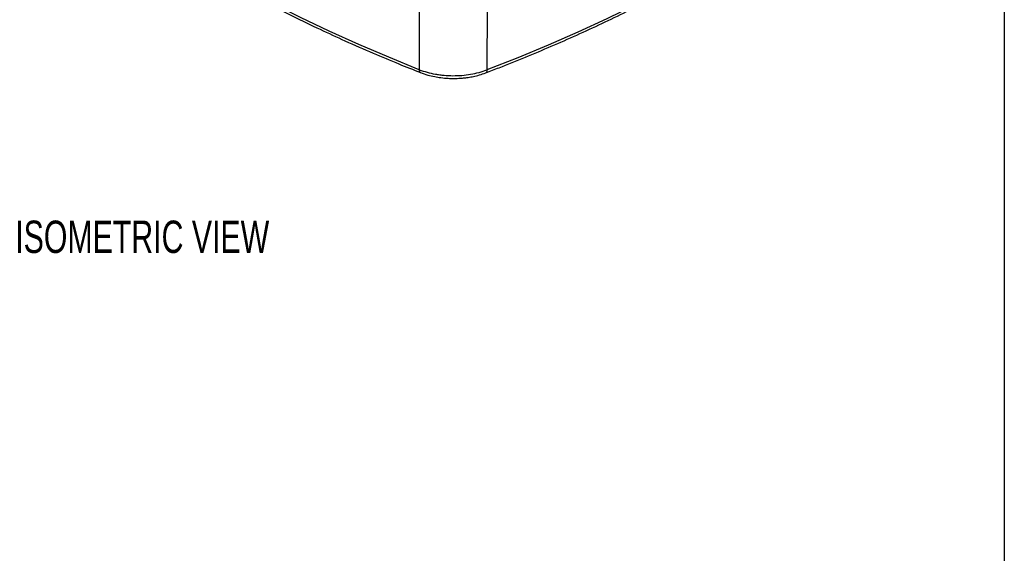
# Model space of a CAD drawing. Header units: millimetres. Extents: x 19 to 819, y 19 to 629.
# Tile 37 of 46: x 626 to 819, y 319 to 423. Entities that reach past the tile are written whole.
import ezdxf

# ---------------------------------------------------------------- set-up
doc = ezdxf.new("R2010")
doc.units = ezdxf.units.MM
doc.header["$LTSCALE"] = 3
doc.layers.add('DIMENSIONS', color=140, linetype='Continuous', lineweight=25)
doc.layers.add('TEXT', color=140, linetype='Continuous', lineweight=25)
doc.styles.add('SLDTEXTSTYLE0', font='TXT', dxfattribs={"width": 0.7})

msp = doc.modelspace()

# ---------------------------------------------------------------- linework, layer by layer
for p, q in [((704.293, 425.884), (704.313, 413.496)), ((717.616, 425.833), (717.576, 413.445))]:
    msp.add_line(p, q)
at = {"flags": 128}
for points in [[(704.313, 413.496), (698.311, 415.923), (692.419, 418.439), (686.642, 421.042), (680.984, 423.731), (675.448, 426.503), (670.038, 429.357), (664.758, 432.291), (659.611, 435.302), (654.601, 438.39), (649.731, 441.551), (645.004, 444.784), (640.423, 448.087), (635.992, 451.456), (631.714, 454.891), (627.591, 458.389)], [(795.341, 457.742), (791.136, 454.276), (786.778, 450.875), (782.269, 447.539), (777.612, 444.272), (772.81, 441.076), (767.866, 437.953), (762.784, 434.904), (757.567, 431.932), (752.219, 429.04), (746.743, 426.228), (741.143, 423.499), (735.422, 420.854), (729.585, 418.296), (723.635, 415.826), (717.576, 413.445)], [(704.313, 413.496), (704.315, 413.318), (704.343, 413.167), (704.395, 413.047), (704.468, 412.966), (704.521, 412.936)], [(717.576, 413.445), (717.574, 413.267), (717.547, 413.116), (717.496, 412.997), (717.424, 412.916), (717.37, 412.886)]]:
    msp.add_lwpolyline(points, dxfattribs=at)
for points, knots in [([(627.79, 457.856), (628.168, 457.521), (629.806, 456.069), (632.846, 453.555), (636.911, 450.316), (641.125, 447.138), (645.472, 444.018), (649.952, 440.96), (654.562, 437.964), (659.301, 435.032), (664.164, 432.168), (669.151, 429.371), (674.258, 426.645), (679.482, 423.991), (684.638, 421.498), (689.891, 419.076), (695.053, 416.811), (699.992, 414.736), (703.118, 413.499), (704.526, 412.942)], [0, 0, 0, 0, 0.0188695, 0.081775, 0.1447252, 0.2077173, 0.2707493, 0.3338195, 0.3969273, 0.4600723, 0.5232551, 0.5864767, 0.649739, 0.7130445, 0.7763965, 0.8332638, 0.8965392, 0.9533959, 1, 1, 1, 1]), ([(717.361, 412.895), (718.23, 413.224), (720.85, 414.218), (725.14, 415.95), (730.235, 418.086), (735.246, 420.292), (740.176, 422.563), (745.021, 424.899), (749.777, 427.298), (754.443, 429.759), (759.016, 432.282), (763.493, 434.864), (767.871, 437.506), (772.148, 440.204), (776.323, 442.959), (780.391, 445.769), (784.353, 448.632), (788.202, 451.548), (791.812, 454.401), (794.08, 456.305), (795.147, 457.202)], [0, 0, 0, 0, 0.02836662, 0.08560559, 0.14289551, 0.20023201, 0.25761123, 0.31502978, 0.37248472, 0.4299735, 0.48749394, 0.54504422, 0.60262287, 0.6602287, 0.71786087, 0.77551879, 0.83320213, 0.89091091, 0.94864546, 1, 1, 1, 1]), ([(704.313, 413.496), (705.29, 413.117), (706.34, 412.828), (707.742, 412.579), (708.028, 412.534), (708.601, 412.458), (708.889, 412.426), (709.754, 412.349), (710.335, 412.322), (711.505, 412.317), (712.098, 412.34), (713.259, 412.433), (713.829, 412.504), (714.947, 412.693), (715.499, 412.812), (716.569, 413.096), (717.083, 413.259), (717.576, 413.445)], [0, 0, 0, 0, 0.25, 0.25, 0.3125, 0.3125, 0.375, 0.375, 0.5, 0.5, 0.625, 0.625, 0.75, 0.75, 0.875, 0.875, 1, 1, 1, 1]), ([(704.522, 412.936), (704.999, 412.765), (705.891, 412.444), (707.257, 412.127), (708.602, 411.908), (709.831, 411.799), (710.797, 411.773), (711.487, 411.78), (712.161, 411.804), (712.988, 411.868), (713.95, 411.989), (714.994, 412.178), (716.174, 412.464), (716.954, 412.739), (717.37, 412.886)], [0, 0, 0, 0, 0.1231542, 0.2301831, 0.3224011, 0.4305016, 0.503678, 0.5357634, 0.5828766, 0.6526566, 0.7196397, 0.7996147, 0.8932113, 1, 1, 1, 1])]:
    msp.add_open_spline(points, degree=3, knots=knots)
at = {"layer": 'TEXT'}
msp.add_line((819.15, 628.65), (819.15, 19.05), dxfattribs=at)

# ---------------------------------------------------------------- texts
at = {"layer": 'DIMENSIONS', "insert": (624.989, 383.873), "char_height": 6.35, "attachment_point": 1, "style": 'SLDTEXTSTYLE0'}
msp.add_mtext('ISOMETRIC VIEW', dxfattribs=at)

doc.saveas('drawing.dxf')
